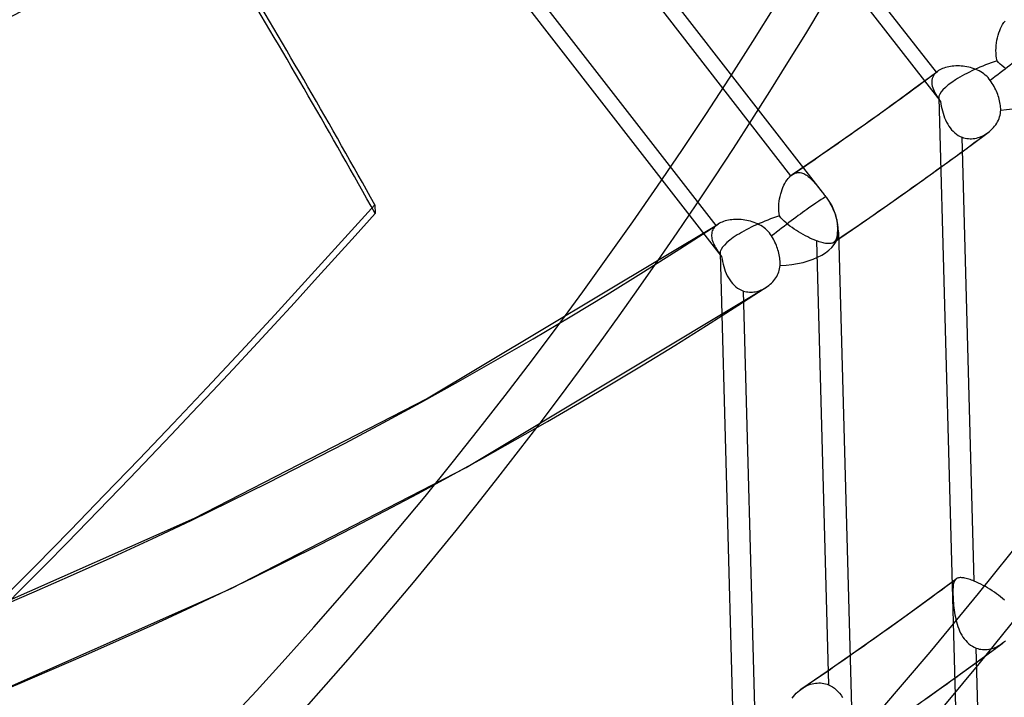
# Model space of a CAD drawing. Header units: millimetres. Extents: x -192 to 186, y -241 to 236.
# Tile 8 of 87: x 98 to 117, y -112 to -99. Entities that reach past the tile are written whole.
import ezdxf

# ---------------------------------------------------------------- set-up
doc = ezdxf.new("R2010")
doc.units = ezdxf.units.MM
doc.layers.add('MAIN-1', color=7, linetype='Continuous')
doc.layers.add('MAIN-2', color=7, linetype='Continuous')

msp = doc.modelspace()

# ---------------------------------------------------------------- linework, layer by layer
at = {"layer": 'MAIN-1'}
for p, q in [((112.9661233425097, -102.1462417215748), (112.9662129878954, -102.1461773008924)), ((112.9662129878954, -102.1461773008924), (112.9663007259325, -102.1461145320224)), ((112.9663007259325, -102.1461145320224), (112.9663950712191, -102.1460536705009)), ((112.9663950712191, -102.1460536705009), (112.9664847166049, -102.1459892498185)), ((112.9664847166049, -102.1459892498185), (112.9665790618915, -102.1459283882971)), ((112.9665790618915, -102.1459283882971), (112.9666667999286, -102.145865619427)), ((113.7619900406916, -103.4492944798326), (113.7616015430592, -103.4495589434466)), ((113.7623766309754, -103.4490250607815), (113.7619900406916, -103.4492944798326)), ((113.7627632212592, -103.4487556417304), (113.7623766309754, -103.4490250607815)), ((113.7631451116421, -103.4484892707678), (113.7627632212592, -103.4487556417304)), ((113.7635317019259, -103.4482198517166), (113.7631451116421, -103.4484892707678)), ((113.7639135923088, -103.447940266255), (113.7635317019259, -103.4482198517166))]:
    msp.add_line(p, q, dxfattribs=at)
for centre, major_axis, start_param, end_param in [((-40.49999999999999, -35.07402885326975), (-100.4893384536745, 116.0350932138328), -3.141592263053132, -0.8570719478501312), ((-40.49999999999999, -35.07402885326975), (99.83468478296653, -115.2791642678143), 3.905366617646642e-07, 2.284520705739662), ((-0.4999999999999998, -0.4330127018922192), (106.0538946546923, -122.4604892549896), -0.3253751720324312, 0.7137243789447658), ((-4.750000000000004, -4.113620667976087), (-100.4893384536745, 116.0350932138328), -3.141592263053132, -2.427868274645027)]:
    msp.add_ellipse(centre, major_axis=major_axis, ratio=0.7500000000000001, start_param=start_param, end_param=end_param, dxfattribs=at)
at = {"layer": 'MAIN-2'}
for p, q in [((108.7772571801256, -91.67058770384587), (115.8012556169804, -100.7222398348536)), ((115.7382299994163, -100.176182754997), (109.3871531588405, -91.99170795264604)), ((106.3820565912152, -93.25748521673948), (113.5407858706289, -102.4827625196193)), ((106.5855492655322, -93.98455846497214), (112.936626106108, -102.1690332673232)), ((104.5492482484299, -94.62686940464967), (111.598849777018, -103.7115156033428)), ((111.5041387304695, -103.1246262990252), (105.1507361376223, -94.93715435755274)), ((116.9545244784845, -99.37587203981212), (116.9721379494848, -99.33373680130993)), ((116.9721379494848, -99.33373680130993), (116.9914160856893, -99.29378898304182)), ((116.9914160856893, -99.29378898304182), (117.0121462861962, -99.25650239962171)), ((117.0121462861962, -99.25650239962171), (117.0341778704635, -99.22221236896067)), ((117.0341778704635, -99.22221236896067), (117.0574393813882, -99.19107225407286)), ((116.8943369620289, -99.61066087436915), (116.9023723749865, -99.56136026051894)), ((116.9023723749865, -99.56136026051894), (116.9124996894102, -99.51293442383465)), ((116.9124996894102, -99.51293442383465), (116.9246246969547, -99.46571296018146)), ((116.9246246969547, -99.46571296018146), (116.9386629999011, -99.41994680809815)), ((116.9386629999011, -99.41994680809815), (116.9545244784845, -99.37587203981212)), ((116.8839058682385, -99.76051500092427), (116.8850143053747, -99.71048333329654)), ((116.8850143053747, -99.71048333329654), (116.8885253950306, -99.66045369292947)), ((116.8885253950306, -99.66045369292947), (116.8943369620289, -99.61066087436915)), ((116.8852880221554, -99.81029217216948), (116.8839058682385, -99.76051500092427)), ((116.8892431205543, -99.8595677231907), (116.8852880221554, -99.81029217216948)), ((116.8958909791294, -99.90821106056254), (116.8892431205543, -99.8595677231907)), ((116.9054133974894, -99.95633633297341), (116.8958909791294, -99.90821106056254)), ((115.8038872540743, -100.131029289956), (115.7804895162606, -100.1448675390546)), ((115.8288760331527, -100.1182802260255), (115.8038872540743, -100.131029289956)), ((115.8553875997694, -100.1066402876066), (115.8288760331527, -100.1182802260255)), ((115.8833462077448, -100.0961140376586), (115.8553875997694, -100.1066402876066)), ((115.9126902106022, -100.0867299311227), (115.8833462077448, -100.0961140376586)), ((115.9432973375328, -100.0785033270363), (115.9126902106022, -100.0867299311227)), ((115.9749229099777, -100.0715001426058), (115.9432973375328, -100.0785033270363)), ((116.00745814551, -100.0657286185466), (115.9749229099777, -100.0715001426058)), ((116.0407961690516, -100.0612085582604), (116.00745814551, -100.0657286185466)), ((116.0748424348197, -100.0579501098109), (116.0407961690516, -100.0612085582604)), ((116.1094872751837, -100.0559612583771), (116.0748424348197, -100.0579501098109)), ((116.1446408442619, -100.0552491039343), (116.1094872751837, -100.0559612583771)), ((116.1801981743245, -100.0558384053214), (116.1446408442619, -100.0552491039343)), ((116.2160372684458, -100.0577335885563), (116.1801981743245, -100.0558384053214)), ((116.251958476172, -100.0609452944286), (116.2160372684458, -100.0577335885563)), ((116.2878257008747, -100.0654870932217), (116.251958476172, -100.0609452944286)), ((116.3235322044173, -100.071370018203), (116.2878257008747, -100.0654870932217)), ((116.3589759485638, -100.0786086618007), (116.3235322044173, -100.071370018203)), ((116.3940454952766, -100.0872104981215), (116.3589759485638, -100.0786086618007)), ((116.4286302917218, -100.0971832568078), (116.3940454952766, -100.0872104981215)), ((116.4626321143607, -100.1085448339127), (116.4286302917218, -100.0971832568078)), ((116.4959461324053, -100.1213112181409), (116.4626321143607, -100.1085448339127)), ((116.5286093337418, -100.1355591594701), (116.4959461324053, -100.1213112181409)), ((116.9345704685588, -99.98803499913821), (116.9054133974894, -99.95633633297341)), ((116.9657228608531, -100.0187239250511), (116.9345704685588, -99.98803499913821)), ((116.9986241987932, -100.0484729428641), (116.9657228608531, -100.0187239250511)), ((117.0331997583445, -100.0774234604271), (116.9986241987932, -100.0484729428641)), ((117.0693024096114, -100.1055858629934), (117.0331997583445, -100.0774234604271)), ((115.3266875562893, -100.4782457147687), (115.7581917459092, -100.1601928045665)), ((115.6574655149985, -100.2987746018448), (115.6513984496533, -100.3266412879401)), ((115.6669134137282, -100.2718156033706), (115.6574655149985, -100.2987746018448)), ((115.6797020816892, -100.2460060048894), (115.6669134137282, -100.2718156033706)), ((115.6958525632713, -100.2214267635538), (115.6797020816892, -100.2460060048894)), ((115.7153585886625, -100.1981311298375), (115.6958525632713, -100.2214267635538)), ((115.7382271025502, -100.1761827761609), (115.7153585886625, -100.1981311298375)), ((115.7415121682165, -100.1733825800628), (115.7382271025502, -100.1761827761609)), ((115.7448519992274, -100.170602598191), (115.7415121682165, -100.1733825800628)), ((115.7482465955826, -100.1678494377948), (115.7448519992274, -100.170602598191)), ((115.751696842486, -100.16512996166), (115.7482465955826, -100.1678494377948)), ((115.7551942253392, -100.1624373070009), (115.751696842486, -100.16512996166)), ((115.7587472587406, -100.1597783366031), (115.7551942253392, -100.1624373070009)), ((115.7804895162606, -100.1448675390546), (115.7587472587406, -100.1597783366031)), ((116.5605518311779, -100.1513455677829), (116.5286093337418, -100.1355591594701)), ((116.5916714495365, -100.1687136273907), (116.5605518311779, -100.1513455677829)), ((116.6218500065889, -100.1876974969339), (116.5916714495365, -100.1687136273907)), ((116.650980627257, -100.2083434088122), (116.6218500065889, -100.1876974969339)), ((116.6789394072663, -100.2306772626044), (116.650980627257, -100.2083434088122)), ((116.705526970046, -100.2546525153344), (116.6789394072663, -100.2306772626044)), ((116.7304069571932, -100.2800046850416), (116.705526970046, -100.2546525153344)), ((116.7535652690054, -100.3067032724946), (116.7304069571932, -100.2800046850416)), ((116.7749980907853, -100.3347317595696), (116.7535652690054, -100.3067032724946)), ((114.8931086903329, -100.7936580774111), (115.3266875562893, -100.4782457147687)), ((115.6513984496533, -100.3266412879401), (115.6486190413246, -100.3552720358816)), ((115.6486190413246, -100.3552720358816), (115.6489993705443, -100.3846255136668)), ((115.6489993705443, -100.3846255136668), (115.6524143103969, -100.414658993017)), ((115.6524143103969, -100.414658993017), (115.6587463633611, -100.4453099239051)), ((115.6587463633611, -100.4453099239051), (115.6678395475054, -100.4765002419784)), ((115.6678395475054, -100.4765002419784), (115.6794855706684, -100.5080420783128)), ((115.6794855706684, -100.5080420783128), (115.6934779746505, -100.5399066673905)), ((116.7940597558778, -100.3621770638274), (116.7749980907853, -100.3347317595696)), ((116.8127784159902, -100.3908580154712), (116.7940597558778, -100.3621770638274)), ((116.8308924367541, -100.4204810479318), (116.8127784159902, -100.3908580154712)), ((116.8481798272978, -100.4507574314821), (116.8308924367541, -100.4204810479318)), ((116.86442268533, -100.4813908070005), (116.8481798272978, -100.4507574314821)), ((116.8795133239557, -100.512041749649), (116.86442268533, -100.4813908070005)), ((115.6934779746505, -100.5399066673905), (115.7096216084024, -100.5720839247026)), ((115.7096216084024, -100.5720839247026), (115.7277089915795, -100.6045469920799)), ((115.7277089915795, -100.6045469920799), (115.7475411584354, -100.6372890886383)), ((115.7475411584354, -100.6372890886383), (115.7689257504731, -100.6702987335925)), ((115.7689257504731, -100.6702987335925), (115.7917783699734, -100.7037343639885)), ((115.7822441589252, -100.669106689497), (116.3037733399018, -119.698861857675)), ((116.8933441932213, -100.5423488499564), (116.8795133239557, -100.512041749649)), ((116.9058190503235, -100.5719825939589), (116.8933441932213, -100.5423488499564)), ((116.9171888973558, -100.6014801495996), (116.9058190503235, -100.5719825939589)), ((116.9278900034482, -100.6320180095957), (116.9171888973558, -100.6014801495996)), ((116.9377614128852, -100.6632678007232), (116.9278900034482, -100.6320180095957)), ((116.94663277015, -100.6949006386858), (116.9377614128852, -100.6632678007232)), ((116.9543347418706, -100.7265725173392), (116.94663277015, -100.6949006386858)), ((114.37277685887, -101.166247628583), (114.8931086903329, -100.7936580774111)), ((115.7917783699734, -100.7037343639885), (115.8160526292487, -100.7377962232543)), ((115.8160526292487, -100.7377962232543), (115.823574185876, -100.7834674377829)), ((115.823574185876, -100.7834674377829), (115.8321869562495, -100.828856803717)), ((115.8321869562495, -100.828856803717), (115.841998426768, -100.8738169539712)), ((115.841998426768, -100.8738169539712), (115.8531950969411, -100.9185977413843)), ((116.960782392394, -100.75795278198), (116.9543347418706, -100.7265725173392)), ((116.9659810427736, -100.788730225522), (116.960782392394, -100.75795278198)), ((116.9699511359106, -100.8185825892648), (116.9659810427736, -100.788730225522)), ((116.9726979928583, -100.8471920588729), (116.9699511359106, -100.8185825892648)), ((116.9743309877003, -100.8755372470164), (116.9726979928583, -100.8471920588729)), ((116.974905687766, -100.9043301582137), (116.9743309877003, -100.8755372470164)), ((115.8531950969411, -100.9185977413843), (115.8658876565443, -100.9630769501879)), ((115.8658876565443, -100.9630769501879), (115.8801737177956, -101.0070471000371)), ((115.8801737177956, -101.0070471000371), (115.8961547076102, -101.0503040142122)), ((115.8961547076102, -101.0503040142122), (115.9139301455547, -101.0926253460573)), ((116.9302619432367, -101.0979477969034), (116.9434810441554, -101.0668070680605)), ((116.9434810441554, -101.0668070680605), (116.9545180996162, -101.0351245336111)), ((116.9545180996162, -101.0351245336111), (116.9632699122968, -101.0029651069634)), ((116.9632699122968, -101.0029651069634), (116.9696484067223, -100.9704024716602)), ((116.9696484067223, -100.9704024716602), (116.9735569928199, -100.9374968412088)), ((116.9735569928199, -100.9374968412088), (116.974905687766, -100.9043301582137)), ((113.8498492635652, -101.5357554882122), (114.37277685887, -101.166247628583)), ((115.9139301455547, -101.0926253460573), (115.933589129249, -101.1338165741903)), ((115.933589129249, -101.1338165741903), (115.9552245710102, -101.1736468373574)), ((115.9552245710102, -101.1736468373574), (115.9787667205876, -101.2116687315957)), ((115.9787667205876, -101.2116687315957), (116.0042061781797, -101.247637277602)), ((116.0042061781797, -101.247637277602), (116.0315430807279, -101.2813653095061)), ((116.7872320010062, -101.2909406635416), (116.8121885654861, -101.2667451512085)), ((116.8121885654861, -101.2667451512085), (116.8358401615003, -101.2412853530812)), ((116.8358401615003, -101.2412853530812), (116.8580665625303, -101.2146388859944)), ((116.8580665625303, -101.2146388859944), (116.8787343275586, -101.1868927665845)), ((116.8787343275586, -101.1868927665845), (116.8977364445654, -101.158135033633)), ((116.8977364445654, -101.158135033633), (116.9149565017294, -101.1284532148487)), ((116.9149565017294, -101.1284532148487), (116.9302619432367, -101.0979477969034)), ((116.0315430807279, -101.2813653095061), (116.0608020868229, -101.3126749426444)), ((116.0608020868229, -101.3126749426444), (116.0920031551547, -101.3414045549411)), ((116.0920031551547, -101.3414045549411), (116.1251113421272, -101.3673282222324)), ((116.1251113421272, -101.3673282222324), (116.1597571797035, -101.3900683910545)), ((116.1597571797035, -101.3900683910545), (116.1957815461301, -101.409495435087)), ((116.1957815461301, -101.409495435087), (116.2331123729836, -101.4255467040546)), ((116.2330963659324, -101.4255442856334), (116.2623602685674, -101.4354720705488)), ((116.4671795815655, -109.9667457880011), (116.2330995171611, -101.4255433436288)), ((116.2564945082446, -101.687523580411), (116.7334648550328, -101.3354506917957)), ((116.2623602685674, -101.4354720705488), (116.2922776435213, -101.4433772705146)), ((116.2922776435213, -101.4433772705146), (116.3227630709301, -101.4492352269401)), ((116.3227630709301, -101.4492352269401), (116.3535055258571, -101.4529847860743)), ((116.3535055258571, -101.4529847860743), (116.3844016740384, -101.4546798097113)), ((116.3844016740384, -101.4546798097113), (116.4153813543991, -101.4543484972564)), ((116.4153813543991, -101.4543484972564), (116.4463848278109, -101.4520308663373)), ((116.4463848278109, -101.4520308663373), (116.4773419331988, -101.4477749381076)), ((116.4773419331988, -101.4477749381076), (116.5081797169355, -101.4416235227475)), ((116.5081797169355, -101.4416235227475), (116.5388108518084, -101.4336196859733)), ((116.5388108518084, -101.4336196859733), (116.5690542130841, -101.4238520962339)), ((116.5690542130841, -101.4238520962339), (116.5988311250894, -101.4123817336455)), ((116.5988311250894, -101.4123817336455), (116.6280667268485, -101.3992860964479)), ((116.6280667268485, -101.3992860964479), (116.6566814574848, -101.3846325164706)), ((116.6566814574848, -101.3846325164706), (116.6846051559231, -101.3684822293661)), ((116.6846051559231, -101.3684822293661), (116.7117563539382, -101.3509174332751)), ((116.7117563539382, -101.3509174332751), (116.7380667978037, -101.3319977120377)), ((116.7380667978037, -101.3319977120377), (116.7419550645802, -101.3290324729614)), ((116.7419550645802, -101.3290324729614), (116.7458188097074, -101.3260381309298)), ((116.7458188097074, -101.3260381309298), (116.7496608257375, -101.3230132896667)), ((116.7496608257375, -101.3230132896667), (116.7534915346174, -101.3199631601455)), ((116.7534915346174, -101.3199631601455), (116.7572958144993, -101.3168855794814)), ((116.7572958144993, -101.3168855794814), (116.7610755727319, -101.3137722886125)), ((116.7610736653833, -101.3137739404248), (116.7872320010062, -101.2909406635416)), ((113.4089975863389, -101.8423421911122), (113.8498492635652, -101.5357554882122)), ((115.7770219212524, -102.0364140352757), (116.2564945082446, -101.687523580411)), ((112.966106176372, -102.1462565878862), (113.4089975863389, -101.8423421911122)), ((112.8888682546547, -102.2182409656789), (112.912299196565, -102.1920765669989)), ((112.912299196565, -102.1920765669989), (112.9366277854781, -102.1690300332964)), ((112.9366277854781, -102.1690300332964), (112.9414962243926, -102.164887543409)), ((112.9414962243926, -102.164887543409), (112.9463919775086, -102.160885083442)), ((112.9463919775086, -102.160885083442), (112.9512999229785, -102.157013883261)), ((112.9512999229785, -102.157013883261), (112.956221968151, -102.1532855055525)), ((112.956221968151, -102.1532855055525), (112.9611675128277, -102.1496938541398)), ((112.9611675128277, -102.1496938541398), (112.9661233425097, -102.1462417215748)), ((112.9666667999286, -102.145865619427), (112.9882080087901, -102.1326234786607)), ((112.9882080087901, -102.1326234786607), (113.010001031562, -102.1219361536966)), ((113.010001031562, -102.1219361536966), (113.03202754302, -102.1138027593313)), ((113.03202754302, -102.1138027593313), (113.0542513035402, -102.1082084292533)), ((113.0542513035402, -102.1082084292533), (113.0765684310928, -102.1051562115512)), ((113.0765684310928, -102.1051562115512), (113.098845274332, -102.1046119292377)), ((113.098845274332, -102.1046119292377), (113.1210777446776, -102.1065039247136)), ((113.1210777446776, -102.1065039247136), (113.1432523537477, -102.1107600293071)), ((113.1432523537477, -102.1107600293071), (113.1653754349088, -102.1173071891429)), ((113.1653754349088, -102.1173071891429), (113.1874401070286, -102.126061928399)), ((113.1874401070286, -102.126061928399), (113.2094403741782, -102.136960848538)), ((113.2094403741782, -102.136960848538), (113.2312904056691, -102.1498470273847)), ((113.2312904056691, -102.1498470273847), (113.2529897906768, -102.1646014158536)), ((113.2529897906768, -102.1646014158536), (113.2745639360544, -102.1811146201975)), ((113.2745639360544, -102.1811146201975), (113.296043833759, -102.1992612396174)), ((113.296043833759, -102.1992612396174), (113.3174529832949, -102.218940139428)), ((115.2561978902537, -102.4095596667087), (115.7770219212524, -102.0364140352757)), ((112.7718372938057, -102.4314139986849), (112.7879917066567, -102.3903243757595)), ((112.7879917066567, -102.3903243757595), (112.8056732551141, -102.3510741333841)), ((112.8056732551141, -102.3510741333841), (112.8247451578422, -102.313932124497)), ((112.8247451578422, -102.313932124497), (112.8450231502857, -102.2793120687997)), ((112.8450231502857, -102.2793120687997), (112.866417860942, -102.2473665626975)), ((112.866417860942, -102.2473665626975), (112.8888682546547, -102.2182409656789)), ((113.3174529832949, -102.218940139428), (113.3388261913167, -102.2400226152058)), ((113.3388261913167, -102.2400226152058), (113.3601878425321, -102.2624077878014)), ((113.3601878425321, -102.2624077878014), (113.3815880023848, -102.2859999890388)), ((113.3815880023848, -102.2859999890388), (113.4032139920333, -102.3108576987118)), ((113.4032139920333, -102.3108576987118), (113.4251458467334, -102.3369335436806)), ((113.4251458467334, -102.3369335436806), (113.4474086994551, -102.3641356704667)), ((113.4474086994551, -102.3641356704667), (113.4700494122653, -102.3923762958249)), ((113.4700494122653, -102.3923762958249), (113.4931016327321, -102.4215770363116)), ((112.7240933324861, -102.6100037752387), (112.7333319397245, -102.5636251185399)), ((112.7333319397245, -102.5636251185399), (112.7444239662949, -102.5182616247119)), ((112.7444239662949, -102.5182616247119), (112.7572850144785, -102.4741245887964)), ((112.7572850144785, -102.4741245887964), (112.7718372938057, -102.4314139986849)), ((113.4931016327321, -102.4215770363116), (113.5166037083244, -102.4516498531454)), ((113.5166037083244, -102.4516498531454), (113.5405070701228, -102.4823913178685)), ((113.5405070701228, -102.4823913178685), (113.5531523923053, -102.4986945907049)), ((113.5531523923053, -102.4986945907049), (113.565844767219, -102.5150621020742)), ((113.565844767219, -102.5150621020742), (113.5785775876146, -102.5314919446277)), ((113.5785775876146, -102.5314919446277), (113.5913527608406, -102.5479692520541)), ((113.5913527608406, -102.5479692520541), (113.604170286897, -102.5645006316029)), ((113.604170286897, -102.5645006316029), (113.6170301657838, -102.5810728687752)), ((113.6170301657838, -102.5810728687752), (113.6307727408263, -102.599172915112)), ((114.7338778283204, -102.7784302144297), (115.2561978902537, -102.4095596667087)), ((104.9407034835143, -102.7240651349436), (104.9480145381, -102.8940574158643)), ((112.707908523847, -102.7996618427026), (112.708647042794, -102.7521156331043)), ((112.708647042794, -102.7521156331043), (112.7116523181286, -102.704516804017)), ((112.7116523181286, -102.704516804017), (112.7168278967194, -102.6570753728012)), ((112.7168278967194, -102.6570753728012), (112.7240933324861, -102.6100037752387)), ((113.6307727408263, -102.599172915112), (113.6444107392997, -102.6178704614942)), ((113.6444107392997, -102.6178704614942), (113.657846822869, -102.6370911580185)), ((113.657846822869, -102.6370911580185), (113.6710111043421, -102.6567399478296)), ((113.6710111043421, -102.6567399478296), (113.683819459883, -102.6767330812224)), ((113.683819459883, -102.6767330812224), (113.6961802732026, -102.6969780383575)), ((113.6961802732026, -102.6969780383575), (113.7144327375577, -102.7288148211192)), ((113.7144327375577, -102.7288148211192), (113.7313245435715, -102.7606310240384)), ((113.7313245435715, -102.7606310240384), (113.7467209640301, -102.7920023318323)), ((114.2489505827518, -103.1155862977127), (114.7338778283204, -102.7784302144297)), ((112.7095285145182, -102.8469352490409), (112.707908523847, -102.7996618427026)), ((112.7135968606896, -102.8937371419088), (112.7095285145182, -102.8469352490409)), ((112.7202192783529, -102.9399394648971), (112.7135968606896, -102.8937371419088)), ((112.7486697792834, -102.9745946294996), (112.7202126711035, -102.9399441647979)), ((113.7467209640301, -102.7920023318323), (113.7605201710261, -102.8225822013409)), ((113.7605201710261, -102.8225822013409), (113.7733299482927, -102.8537397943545)), ((113.7733299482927, -102.8537397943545), (113.7853255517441, -102.8859375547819)), ((113.7853255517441, -102.8859375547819), (113.7962819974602, -102.9187647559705)), ((113.7962819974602, -102.9187647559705), (113.8059762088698, -102.9518288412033)), ((113.8059762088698, -102.9518288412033), (113.8142278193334, -102.9847297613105)), ((105.9381444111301, -106.4596077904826), (111.5413313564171, -103.096709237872)), ((111.4841376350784, -103.1436086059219), (111.4667221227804, -103.1636402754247)), ((111.5041364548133, -103.1246266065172), (111.4841376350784, -103.1436086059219)), ((111.5100654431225, -103.1196185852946), (111.5041364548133, -103.1246266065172)), ((111.5161737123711, -103.1147019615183), (111.5100654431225, -103.1196185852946)), ((111.5224498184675, -103.1098998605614), (111.5161737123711, -103.1147019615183)), ((111.5288909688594, -103.1051938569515), (111.5224498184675, -103.1098998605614)), ((111.5354933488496, -103.1005938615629), (111.5288909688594, -103.1051938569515)), ((111.5422635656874, -103.0960951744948), (111.5354933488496, -103.1005938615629)), ((111.5657738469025, -103.0819722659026), (111.5422635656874, -103.0960951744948)), ((111.5909638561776, -103.0690147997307), (111.5657738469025, -103.0819722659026)), ((111.6177606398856, -103.0572325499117), (111.5909638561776, -103.0690147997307)), ((111.6460846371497, -103.0466399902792), (111.6177606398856, -103.0572325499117)), ((111.6758695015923, -103.0372488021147), (111.6460846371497, -103.0466399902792)), ((111.7069492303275, -103.029096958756), (111.6758695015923, -103.0372488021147)), ((111.7390669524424, -103.0222380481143), (111.7069492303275, -103.029096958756)), ((111.7721215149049, -103.0166737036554), (111.7390669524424, -103.0222380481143)), ((111.8060013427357, -103.012406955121), (111.7721215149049, -103.0166737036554)), ((111.8406099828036, -103.0094496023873), (111.8060013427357, -103.012406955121)), ((111.8758283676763, -103.0078025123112), (111.8406099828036, -103.0094496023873)), ((111.9115628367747, -103.0074760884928), (111.8758283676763, -103.0078025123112)), ((111.9476905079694, -103.0084678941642), (111.9115628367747, -103.0074760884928)), ((111.9840619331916, -103.0107832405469), (111.9476905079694, -103.0084678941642)), ((112.0204916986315, -103.0144412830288), (111.9840619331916, -103.0107832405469)), ((112.0568598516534, -103.0194360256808), (112.0204916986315, -103.0144412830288)), ((112.0930681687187, -103.0257721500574), (112.0568598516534, -103.0194360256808)), ((112.1289928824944, -103.0334667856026), (112.0930681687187, -103.0257721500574)), ((112.1645244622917, -103.0425125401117), (112.1289928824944, -103.0334667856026)), ((112.1995589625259, -103.0529322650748), (112.1645244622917, -103.0425125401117)), ((112.2339830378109, -103.0647152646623), (112.1995589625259, -103.0529322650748)), ((112.2677127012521, -103.0778945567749), (112.2339830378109, -103.0647152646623)), ((112.3008294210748, -103.0925597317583), (112.2677127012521, -103.0778945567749)), ((112.3332452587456, -103.1087757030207), (112.3008294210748, -103.0925597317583)), ((112.3648297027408, -103.1265796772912), (112.3332452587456, -103.1087757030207)), ((112.3954758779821, -103.1460046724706), (112.3648297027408, -103.1265796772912)), ((112.4250428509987, -103.1670892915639), (112.3954758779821, -103.1460046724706)), ((112.7796024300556, -103.0083916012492), (112.7486697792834, -102.9745946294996)), ((112.8127786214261, -103.0413385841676), (112.7796024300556, -103.0083916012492)), ((112.8479493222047, -103.0734583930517), (112.8127786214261, -103.0413385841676)), ((112.8849117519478, -103.1047739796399), (112.8479493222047, -103.0734583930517)), ((112.9234622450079, -103.1352617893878), (112.8849117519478, -103.1047739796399)), ((112.9634037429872, -103.1648935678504), (112.9234622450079, -103.1352617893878)), ((113.7615937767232, -103.4495611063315), (114.2489505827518, -103.1155862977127)), ((113.8142278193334, -102.9847297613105), (113.8210243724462, -103.0170873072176)), ((113.8210243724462, -103.0170873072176), (113.8263639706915, -103.0485309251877)), ((113.8263639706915, -103.0485309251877), (113.8302532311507, -103.078670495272)), ((113.8302532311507, -103.078670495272), (113.8328393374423, -103.1082775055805)), ((113.8328393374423, -103.1082775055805), (113.8341760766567, -103.1384092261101)), ((113.8341826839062, -103.1384111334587), (113.834644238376, -103.1703120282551)), ((111.4180897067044, -103.2779999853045), (111.4159488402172, -103.3030775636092)), ((111.4159488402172, -103.3030775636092), (111.4161974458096, -103.3287083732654)), ((111.4161974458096, -103.3287083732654), (111.4187499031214, -103.3548566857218)), ((111.4227075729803, -103.2535097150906), (111.4180897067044, -103.2779999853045)), ((111.4298820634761, -103.2296847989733), (111.4227075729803, -103.2535097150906)), ((111.4396047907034, -103.206723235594), (111.4298820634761, -103.2296847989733)), ((111.4518799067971, -103.1846967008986), (111.4396047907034, -103.206723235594)), ((111.4667221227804, -103.1636402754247), (111.4518799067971, -103.1846967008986)), ((112.4534105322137, -103.1898825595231), (112.4250428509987, -103.1670892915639)), ((112.4803199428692, -103.2142700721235), (112.4534105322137, -103.1898825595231)), ((112.5054858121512, -103.2400615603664), (112.4803199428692, -103.2142700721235)), ((112.5289043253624, -103.2672338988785), (112.5054858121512, -103.2400615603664)), ((112.5505603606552, -103.2957915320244), (112.5289043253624, -103.2672338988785)), ((112.5704302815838, -103.3257122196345), (112.5505603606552, -103.2957915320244)), ((112.5877219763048, -103.3545340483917), (112.5704302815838, -103.3257122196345)), ((113.0045174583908, -103.193636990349), (112.9634037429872, -103.1648935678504)), ((113.0466129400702, -103.2214591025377), (113.0045174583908, -103.193636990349)), ((113.0894647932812, -103.248352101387), (113.0466129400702, -103.2214591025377)), ((113.1328012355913, -103.2741846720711), (113.0894647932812, -103.248352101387)), ((113.176413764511, -103.298885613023), (113.1328012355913, -103.2741846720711)), ((113.2201335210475, -103.322395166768), (113.176413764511, -103.298885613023)), ((113.2637822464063, -103.3446464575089), (113.2201335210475, -103.322395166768)), ((113.3071863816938, -103.3655695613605), (113.2637822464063, -103.3446464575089)), ((113.8212408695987, -103.3466731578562), (113.816479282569, -103.3652679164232)), ((113.8251926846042, -103.3264416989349), (113.8212408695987, -103.3466731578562)), ((113.8283890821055, -103.3045473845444), (113.8251926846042, -103.3264416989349)), ((113.8308887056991, -103.2810071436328), (113.8283890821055, -103.3045473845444)), ((113.8327353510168, -103.2558446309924), (113.8308887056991, -103.2810071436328)), ((113.833953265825, -103.2290205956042), (113.8327353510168, -103.2558446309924)), ((113.834579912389, -103.2005128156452), (113.833953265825, -103.2290205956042)), ((113.834644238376, -103.1703120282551), (113.834579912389, -103.2005128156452)), ((113.8570361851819, -103.2512463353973), (114.3957158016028, -122.9067945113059)), ((111.4187499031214, -103.3548566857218), (111.4235073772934, -103.3814829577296)), ((111.4235073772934, -103.3814829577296), (111.430388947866, -103.4085616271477)), ((111.430388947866, -103.4085616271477), (111.4392669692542, -103.4359677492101)), ((111.4392669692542, -103.4359677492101), (111.4500032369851, -103.4636327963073)), ((111.4500032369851, -103.4636327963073), (111.4624581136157, -103.4915428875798)), ((111.4624581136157, -103.4915428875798), (111.4765034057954, -103.5196742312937)), ((111.4765034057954, -103.5196742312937), (111.4920079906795, -103.5480132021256)), ((112.6043988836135, -103.3842421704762), (112.5877219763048, -103.3545340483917)), ((112.6202589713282, -103.4145382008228), (112.6043988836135, -103.3842421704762)), ((112.6351277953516, -103.4451405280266), (112.6202589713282, -103.4145382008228)), ((112.6488985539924, -103.4757231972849), (112.6351277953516, -103.4451405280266)), ((112.6614929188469, -103.5059508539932), (112.6488985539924, -103.4757231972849)), ((112.6728221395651, -103.5354895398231), (112.6614929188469, -103.5059508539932)), ((112.6831088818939, -103.5648902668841), (112.6728221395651, -103.5354895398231)), ((113.3497973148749, -103.384931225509), (113.3071863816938, -103.3655695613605)), ((113.3912705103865, -103.4025549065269), (113.3497973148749, -103.384931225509)), ((113.4314866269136, -103.4184061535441), (113.3912705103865, -103.4025549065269)), ((113.4314956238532, -103.4183938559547), (113.6655756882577, -111.9595963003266)), ((113.4587378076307, -103.4283828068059), (113.4314970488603, -103.418391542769)), ((113.485278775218, -103.4374496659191), (113.4587378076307, -103.4283828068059)), ((113.5110640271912, -103.4455825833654), (113.485278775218, -103.4374496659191)), ((113.5358383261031, -103.4527056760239), (113.5110640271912, -103.4455825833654)), ((113.5595633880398, -103.4587880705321), (113.5358383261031, -103.4527056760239)), ((113.5822323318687, -103.4638387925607), (113.5595633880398, -103.4587880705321)), ((113.6038420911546, -103.467843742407), (113.5822323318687, -103.4638387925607)), ((113.6243942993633, -103.4708055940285), (113.6038420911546, -103.467843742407)), ((113.6438952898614, -103.4727173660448), (113.6243942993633, -103.4708055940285)), ((113.6623353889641, -103.473569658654), (113.6438952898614, -103.4727173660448)), ((113.679714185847, -103.473368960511), (113.6623353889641, -103.473569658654)), ((113.6959809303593, -103.4721028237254), (113.679714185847, -103.473368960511)), ((113.7111636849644, -103.4697617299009), (113.6959809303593, -103.4721028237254)), ((113.7252913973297, -103.4663430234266), (113.7111636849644, -103.4697617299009)), ((113.738391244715, -103.4618435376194), (113.7252913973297, -103.4663430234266)), ((113.7504808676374, -103.4562485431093), (113.738391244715, -103.4618435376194)), ((113.7616015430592, -103.4495589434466), (113.7504808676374, -103.4562485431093)), ((113.766570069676, -103.4459783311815), (113.7639135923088, -103.447940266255)), ((113.7691689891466, -103.4439381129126), (113.766570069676, -103.4459783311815)), ((113.7717018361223, -103.441819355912), (113.7691689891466, -103.4439381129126)), ((113.7741752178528, -103.4396371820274), (113.7717018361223, -103.441819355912)), ((113.7765872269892, -103.4373734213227), (113.7741752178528, -103.4396371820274)), ((113.7789378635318, -103.4350346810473), (113.7765872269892, -103.4373734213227)), ((113.7884530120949, -103.4240538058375), (113.7789463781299, -103.4350349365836)), ((113.796905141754, -103.4116252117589), (113.7884530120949, -103.4240538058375)), ((113.8043610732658, -103.3977109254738), (113.796905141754, -103.4116252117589)), ((113.8108742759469, -103.3822713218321), (113.8043610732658, -103.3977109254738)), ((113.816479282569, -103.3652679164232), (113.8108742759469, -103.3822713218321)), ((111.4920079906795, -103.5480132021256), (111.5088464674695, -103.5765478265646)), ((111.5088464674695, -103.5765478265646), (111.5268802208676, -103.6052623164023)), ((111.5268802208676, -103.6052623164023), (111.5459856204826, -103.6341518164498)), ((111.5459856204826, -103.6341518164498), (111.5661942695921, -103.6634324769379)), ((111.5661942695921, -103.6634324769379), (111.5874345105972, -103.6931739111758)), ((111.5798384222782, -103.6583862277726), (112.1013674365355, -122.6881353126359)), ((111.5874345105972, -103.6931739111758), (111.6096038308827, -103.7233773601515)), ((111.6096104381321, -103.7233792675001), (111.617580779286, -103.7709639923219)), ((112.6927565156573, -103.5952913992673), (112.6831088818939, -103.5648902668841)), ((112.7016134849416, -103.6263981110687), (112.6927565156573, -103.5952913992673)), ((112.7095292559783, -103.6578806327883), (112.7016134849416, -103.6263981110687)), ((112.7163560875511, -103.6894144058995), (112.7095292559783, -103.6578806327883)), ((112.7220099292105, -103.7206888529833), (112.7163560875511, -103.6894144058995)), ((112.7265025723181, -103.7513902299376), (112.7220099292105, -103.7206888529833)), ((111.617580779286, -103.7709639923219), (111.6268228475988, -103.8181471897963)), ((111.6268228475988, -103.8181471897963), (111.6375344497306, -103.8651841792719)), ((111.6375344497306, -103.8651841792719), (111.6498660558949, -103.9119091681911)), ((111.6498660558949, -103.9119091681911), (111.663929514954, -103.9580835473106)), ((112.7298515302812, -103.781226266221), (112.7265025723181, -103.7513902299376)), ((112.7296079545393, -103.9263458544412), (112.7324439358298, -103.8951237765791)), ((112.7320743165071, -103.8098914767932), (112.7298515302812, -103.781226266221)), ((112.7332311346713, -103.8379362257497), (112.7320743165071, -103.8098914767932)), ((112.7324439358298, -103.8951171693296), (112.7333722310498, -103.8664497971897)), ((112.7333722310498, -103.8664497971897), (112.7332311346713, -103.8379362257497)), ((111.663929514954, -103.9580835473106), (111.6798545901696, -104.0034694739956)), ((111.6798545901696, -104.0034694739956), (111.6977569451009, -104.0478316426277)), ((111.6977569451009, -104.0478316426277), (111.7177682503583, -104.0909371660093)), ((111.7177682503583, -104.0909371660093), (111.7399209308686, -104.1323879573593)), ((112.6508256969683, -104.1321084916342), (112.6677462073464, -104.1046285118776)), ((112.6677462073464, -104.1046285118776), (112.6829827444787, -104.0763078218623)), ((112.6829827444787, -104.0763078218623), (112.6963750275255, -104.047318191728)), ((112.6963750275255, -104.047318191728), (112.7078101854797, -104.0177746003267)), ((112.7078101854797, -104.0177746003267), (112.7172162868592, -103.9877245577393)), ((112.7172162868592, -103.9877245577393), (112.724505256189, -103.9572285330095)), ((112.724505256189, -103.9572285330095), (112.7296079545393, -103.9263458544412)), ((111.7399209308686, -104.1323879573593), (111.7641517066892, -104.171747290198)), ((111.7641517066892, -104.171747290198), (111.7904692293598, -104.208795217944)), ((111.7904692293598, -104.208795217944), (111.8189047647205, -104.2433425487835)), ((111.8189047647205, -104.2433425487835), (111.8494848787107, -104.2751833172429)), ((111.8494848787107, -104.2751833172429), (111.8822257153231, -104.3041261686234)), ((112.4906160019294, -104.2974615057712), (112.4979952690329, -104.2921255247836)), ((112.4979952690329, -104.2921255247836), (112.5052971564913, -104.2866791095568)), ((112.5052971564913, -104.2866791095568), (112.5125348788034, -104.2811260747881)), ((112.5125348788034, -104.2811260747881), (112.5196971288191, -104.2754609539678)), ((112.5196952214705, -104.2754626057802), (112.5445450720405, -104.2544848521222)), ((112.5445450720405, -104.2544848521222), (112.5683291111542, -104.2322457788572)), ((112.5683291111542, -104.2322457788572), (112.5909592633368, -104.2088190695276)), ((112.5909592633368, -104.2088190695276), (112.6123210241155, -104.1842773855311)), ((112.6123210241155, -104.1842773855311), (112.6323131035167, -104.1586839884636)), ((112.6323131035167, -104.1586839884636), (112.6508256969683, -104.1321084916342)), ((106.6968212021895, -107.7827673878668), (112.4696108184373, -104.3118208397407)), ((111.8822257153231, -104.3041261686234), (111.9168099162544, -104.3297469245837)), ((111.9168099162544, -104.3297469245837), (111.9530128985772, -104.351828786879)), ((111.9530128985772, -104.351828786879), (111.9907342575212, -104.3702965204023)), ((111.9907342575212, -104.3702965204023), (112.0298763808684, -104.3850801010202)), ((112.2640638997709, -112.9301205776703), (112.0298785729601, -104.3850772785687)), ((112.0298810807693, -104.3850770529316), (112.0574482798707, -104.3930284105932)), ((112.0574482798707, -104.3930284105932), (112.0855421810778, -104.399184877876)), ((112.0855421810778, -104.399184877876), (112.1138991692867, -104.4035011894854)), ((112.1138991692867, -104.4035011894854), (112.142450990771, -104.406003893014)), ((112.142450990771, -104.406003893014), (112.1711359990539, -104.4067280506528)), ((112.1711359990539, -104.4067280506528), (112.1999020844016, -104.4056938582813)), ((112.1999020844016, -104.4056938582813), (112.2286914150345, -104.4029396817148)), ((112.2286914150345, -104.4029396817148), (112.2574527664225, -104.3984991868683)), ((112.2574527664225, -104.3984991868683), (112.2861131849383, -104.3923887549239)), ((112.2861131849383, -104.3923887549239), (112.3145360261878, -104.3846768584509)), ((112.3145360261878, -104.3846768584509), (112.3426264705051, -104.3754176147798)), ((112.3426264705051, -104.3754176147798), (112.3703021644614, -104.3646665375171)), ((112.3703021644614, -104.3646665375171), (112.3975165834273, -104.352480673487)), ((112.3975165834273, -104.352480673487), (112.4241892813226, -104.3389072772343)), ((112.4241892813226, -104.3389072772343), (112.450252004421, -104.3239993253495)), ((112.450252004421, -104.3239993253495), (112.4756526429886, -104.3078166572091)), ((112.4756526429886, -104.3078166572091), (112.4831687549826, -104.3026941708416)), ((112.4831687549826, -104.3026941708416), (112.4906160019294, -104.2974615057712)), ((101.4745397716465, -108.7521260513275), (105.9381444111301, -106.4596077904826)), ((102.1815483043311, -110.1044120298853), (106.6968212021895, -107.7827673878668)), ((96.81245266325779, -110.8212807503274), (101.4745397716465, -108.7521260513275)), ((115.6391673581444, -110.2749452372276), (116.1176209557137, -109.9221993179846)), ((116.0793217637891, -109.9744099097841), (116.0728440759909, -109.9930378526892)), ((116.0871289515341, -109.9579122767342), (116.0793217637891, -109.9744099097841)), ((116.0963650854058, -109.9435031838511), (116.0871289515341, -109.9579122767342)), ((116.1071551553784, -109.9311416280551), (116.0963650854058, -109.9435031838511)), ((116.1084674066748, -109.9298730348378), (116.1071551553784, -109.9311416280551)), ((116.1098079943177, -109.9286302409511), (116.1084674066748, -109.9298730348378)), ((116.1111664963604, -109.9274146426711), (116.1098079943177, -109.9286302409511)), ((116.1125486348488, -109.9262278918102), (116.1111664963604, -109.9274146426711)), ((116.113948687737, -109.9250617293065), (116.1125486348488, -109.9262278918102)), ((116.1153685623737, -109.9239211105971), (116.113948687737, -109.9250617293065)), ((116.1255861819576, -109.9168540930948), (116.1153685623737, -109.9239211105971)), ((116.1368135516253, -109.9109419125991), (116.1255861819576, -109.9168540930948)), ((116.149098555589, -109.9061675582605), (116.1368135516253, -109.9109419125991)), ((116.1624503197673, -109.9025358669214), (116.149098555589, -109.9061675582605)), ((116.176905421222, -109.9000177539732), (116.1624503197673, -109.9025358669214)), ((116.1924928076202, -109.8986237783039), (116.176905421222, -109.9000177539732)), ((116.2092452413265, -109.8983413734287), (116.1924928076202, -109.8986237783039)), ((116.2271546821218, -109.8991572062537), (116.2092452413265, -109.8983413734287)), ((116.24620927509, -109.9010678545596), (116.2271546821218, -109.8991572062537)), ((116.2664096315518, -109.9040778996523), (116.24620927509, -109.9010678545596)), ((116.2877469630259, -109.9081781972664), (116.2664096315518, -109.9040778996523)), ((116.3102389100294, -109.9133738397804), (116.2877469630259, -109.9081781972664)), ((116.3338851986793, -109.9196625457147), (116.3102389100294, -109.9133738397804)), ((116.3586817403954, -109.9270453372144), (116.3338851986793, -109.9196625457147)), ((116.3845579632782, -109.9354908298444), (116.3586817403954, -109.9270453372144)), ((116.4112973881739, -109.9449277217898), (116.3845579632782, -109.9354908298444)), ((116.4388479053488, -109.9553497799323), (116.4112973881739, -109.9449277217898)), ((116.4671819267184, -109.9667468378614), (116.4388479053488, -109.9553497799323)), ((116.5078832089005, -109.9841807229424), (116.4671819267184, -109.9667468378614)), ((97.46823510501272, -112.2005434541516), (102.1815483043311, -110.1044120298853)), ((116.0566678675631, -110.1197203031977), (116.0559912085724, -110.1520348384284)), ((116.0559912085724, -110.1520348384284), (116.056010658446, -110.1867879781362)), ((116.0580968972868, -110.0897835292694), (116.0566678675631, -110.1197203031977)), ((116.0603335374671, -110.0621854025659), (116.0580968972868, -110.0897835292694)), ((116.0634546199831, -110.0368798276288), (116.0603335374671, -110.0621854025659)), ((116.0675888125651, -110.0138444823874), (116.0634546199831, -110.0368798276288)), ((116.0728440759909, -109.9930378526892), (116.0675888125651, -110.0138444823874)), ((116.5499028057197, -110.0034311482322), (116.5078832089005, -109.9841807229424)), ((116.5929480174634, -110.0243783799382), (116.5499028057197, -110.0034311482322)), ((116.6364065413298, -110.0467553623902), (116.5929480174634, -110.0243783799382)), ((116.6800546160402, -110.0704776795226), (116.6364065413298, -110.0467553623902)), ((116.7237242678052, -110.0955056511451), (116.6800546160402, -110.0704776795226)), ((116.7672324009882, -110.1217776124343), (116.7237242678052, -110.0955056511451)), ((116.8103675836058, -110.1492391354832), (116.7672324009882, -110.1217776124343)), ((116.8528163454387, -110.1777578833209), (116.8103675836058, -110.1492391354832)), ((115.1582690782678, -110.6245936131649), (115.6391673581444, -110.2749452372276)), ((116.056010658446, -110.1867879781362), (116.0566690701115, -110.2240337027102)), ((116.0566690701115, -110.2240337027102), (116.0579148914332, -110.2633849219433)), ((116.0579148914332, -110.2633849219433), (116.0597639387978, -110.304203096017)), ((116.0597639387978, -110.304203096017), (116.0622539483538, -110.346355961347)), ((116.0622539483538, -110.346355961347), (116.0654386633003, -110.38971367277)), ((116.8942955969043, -110.2072697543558), (116.8528163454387, -110.1777578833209)), ((116.934595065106, -110.2377625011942), (116.8942955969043, -110.2072697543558)), ((116.9734808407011, -110.2692016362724), (116.934595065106, -110.2377625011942)), ((117.0107435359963, -110.3015751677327), (116.9734808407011, -110.2692016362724)), ((117.0461445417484, -110.3348450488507), (117.0107435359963, -110.3015751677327)), ((116.0654386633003, -110.38971367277), (116.0693530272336, -110.4341321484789)), ((116.0693530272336, -110.4341321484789), (116.074075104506, -110.4792286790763)), ((116.074075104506, -110.4792286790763), (116.0796703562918, -110.52466757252)), ((116.0796703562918, -110.52466757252), (116.0862180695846, -110.5702338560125)), ((114.6416012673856, -110.9946861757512), (115.1582690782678, -110.6245936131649)), ((116.0862180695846, -110.5702338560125), (116.0937984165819, -110.6157194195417)), ((116.0937984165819, -110.6157194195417), (116.1024821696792, -110.6609090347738)), ((116.1024821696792, -110.6609090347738), (116.112356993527, -110.705656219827)), ((116.112356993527, -110.705656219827), (116.1236159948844, -110.75019952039)), ((116.1236159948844, -110.75019952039), (116.1363566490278, -110.7944327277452)), ((116.1363566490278, -110.7944327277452), (116.1506916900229, -110.838137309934)), ((116.1506916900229, -110.838137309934), (116.16670360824, -110.8811234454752)), ((116.16670360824, -110.8811234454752), (116.1844938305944, -110.9231671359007)), ((114.1235808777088, -111.3605869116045), (114.6416012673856, -110.9946861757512)), ((116.1844938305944, -110.9231671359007), (116.2041495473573, -110.9640755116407)), ((116.2041495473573, -110.9640755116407), (116.2257551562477, -111.0036174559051)), ((116.2257551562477, -111.0036174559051), (116.2492692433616, -111.0413779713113)), ((116.2492692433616, -111.0413779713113), (116.2746455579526, -111.0770794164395)), ((116.2746455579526, -111.0770794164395), (116.3018974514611, -111.1105582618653)), ((116.3018974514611, -111.1105582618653), (116.3310476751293, -111.1416382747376)), ((116.3310476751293, -111.1416382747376), (116.3621029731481, -111.1701474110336)), ((116.3621029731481, -111.1701474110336), (116.3950501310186, -111.1958902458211)), ((116.3950501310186, -111.1958902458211), (116.4295254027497, -111.2184842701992)), ((116.4295254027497, -111.2184842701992), (116.4653535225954, -111.2377996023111)), ((116.4653535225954, -111.2377996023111), (116.5024539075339, -111.2537733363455)), ((116.7365305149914, -119.7949251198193), (116.5024518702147, -111.2537744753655)), ((116.5024539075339, -111.2537733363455), (116.5317357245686, -111.263734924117)), ((116.5317357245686, -111.263734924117), (116.5616671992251, -111.2716706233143)), ((116.5330139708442, -111.5105499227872), (117.0031975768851, -111.1640545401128)), ((116.5616671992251, -111.2716706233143), (116.5921809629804, -111.2775477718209)), ((116.5921809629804, -111.2775477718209), (116.6229621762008, -111.2813349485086)), ((116.6229621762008, -111.2813349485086), (116.6538885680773, -111.2830475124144)), ((116.6538885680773, -111.2830475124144), (116.684903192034, -111.2827372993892)), ((116.684903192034, -111.2827372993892), (116.7159245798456, -111.2804402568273)), ((116.7159245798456, -111.2804402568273), (116.7468995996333, -111.2762049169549)), ((116.7468995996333, -111.2762049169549), (116.777758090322, -111.2700660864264)), ((116.777758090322, -111.2700660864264), (116.8084052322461, -111.2620844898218)), ((116.8084052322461, -111.2620844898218), (116.8386797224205, -111.2523346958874)), ((116.8386797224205, -111.2523346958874), (116.8684849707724, -111.2408769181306)), ((116.8684849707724, -111.2408769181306), (116.8977536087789, -111.2277908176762)), ((116.8977536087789, -111.2277908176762), (116.9264032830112, -111.2131451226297)), ((116.9264032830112, -111.2131451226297), (116.9543619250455, -111.1970159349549)), ((116.9543619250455, -111.1970159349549), (116.9815480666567, -111.1794590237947)), ((116.9815480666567, -111.1794590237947), (117.007890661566, -111.1605485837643)), ((117.007890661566, -111.1605485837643), (117.0118264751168, -111.1575442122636)), ((117.0118264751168, -111.1575442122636), (117.0157509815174, -111.1545145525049)), ((117.0157509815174, -111.1545145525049), (117.0196471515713, -111.1514524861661)), ((117.0196471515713, -111.1514524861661), (117.0235254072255, -111.1483632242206)), ((117.0235254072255, -111.1483632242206), (117.0273819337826, -111.1452434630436)), ((117.0273819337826, -111.1452434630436), (117.0312120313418, -111.1420962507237)), ((117.0312120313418, -111.1420962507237), (117.0649725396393, -111.1121743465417)), ((113.6375751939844, -111.6987707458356), (114.1235808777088, -111.3605869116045)), ((116.0605178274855, -111.854104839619), (116.5330139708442, -111.5105499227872)), ((113.1492022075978, -112.033855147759), (113.6375751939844, -111.6987707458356)), ((115.5255150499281, -112.2372440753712), (116.0605178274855, -111.854104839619)), ((113.1165902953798, -112.0574837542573), (113.1227690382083, -112.052779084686)), ((113.1227690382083, -112.052779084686), (113.129012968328, -112.0481460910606)), ((113.129012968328, -112.0481460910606), (113.1353069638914, -112.0435760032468)), ((113.1353069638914, -112.0435760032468), (113.1416595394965, -112.0390690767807)), ((113.1416595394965, -112.0390690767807), (113.1690368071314, -112.0208361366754)), ((113.1690368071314, -112.0208361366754), (113.1973186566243, -112.0038906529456)), ((113.1973186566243, -112.0038906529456), (113.2264302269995, -111.9883233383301)), ((113.2264302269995, -111.9883233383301), (113.2563013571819, -111.9742218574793)), ((113.2563013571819, -111.9742218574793), (113.286855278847, -111.9616785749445)), ((113.286855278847, -111.9616785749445), (113.3180237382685, -111.9507795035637)), ((113.3180237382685, -111.9507795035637), (113.3496872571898, -111.9416178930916)), ((113.3496872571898, -111.9416178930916), (113.3815972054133, -111.9343179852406)), ((113.3815972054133, -111.9343179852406), (113.413655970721, -111.9289286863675)), ((113.413655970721, -111.9289286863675), (113.4458027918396, -111.925505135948)), ((113.4458027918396, -111.925505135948), (113.4779581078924, -111.9240816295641)), ((113.4779581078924, -111.9240816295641), (113.5100611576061, -111.9247066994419)), ((113.5100611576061, -111.9247066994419), (113.5420351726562, -111.9274396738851)), ((113.5420351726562, -111.9274396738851), (113.5738061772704, -111.9323186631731)), ((113.5738061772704, -111.9323186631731), (113.6050716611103, -111.939322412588)), ((113.6050716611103, -111.939322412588), (113.6356770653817, -111.9484261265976)), ((113.6356770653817, -111.9484261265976), (113.6655760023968, -111.9595987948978)), ((113.6655760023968, -111.9595987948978), (113.7052223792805, -111.9781795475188)), ((113.7052223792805, -111.9781795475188), (113.7433907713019, -112.0005402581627)), ((113.7433907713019, -112.0005402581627), (113.7799106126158, -112.026581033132)), ((113.7799106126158, -112.026581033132), (113.8143262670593, -112.0558840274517)), ((113.8143262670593, -112.0558840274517), (113.8465694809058, -112.0882048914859)), ((112.964595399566, -112.2196977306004), (112.9884947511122, -112.1859160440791)), ((112.9884947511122, -112.1859160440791), (113.0146354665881, -112.1536359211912)), ((113.0146354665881, -112.1536359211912), (113.0427951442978, -112.1229979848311)), ((113.0427951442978, -112.1229979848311), (113.0727192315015, -112.0941533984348)), ((113.0727192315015, -112.0941533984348), (113.1044047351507, -112.067072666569)), ((113.1044047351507, -112.067072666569), (113.1104682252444, -112.0622466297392)), ((113.1104682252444, -112.0622466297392), (113.1165902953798, -112.0574837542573)), ((113.8465694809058, -112.0882048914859), (113.8766431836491, -112.1233352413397)), ((113.8766431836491, -112.1233352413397), (113.9045710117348, -112.16107927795)), ((113.9045710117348, -112.16107927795), (113.9303388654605, -112.2012148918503))]:
    msp.add_line(p, q, dxfattribs=at)
msp.add_arc((112.7137185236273, -103.2825797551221), 1.14375, 1.566695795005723, 30.81430047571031, dxfattribs=at)
for centre, major_axis, ratio, start_param, end_param in [((-2.417219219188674e-15, -2.154603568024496e-15), (-105.3992409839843, 121.7045603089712), 0.75, 0.7137243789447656, 3.855317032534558), ((8.228124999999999, 7.125765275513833), (109.3189798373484, -126.2306848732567), 0.7500000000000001, -0.04632462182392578, 0.7137243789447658), ((8.228124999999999, 7.125765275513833), (-110.317326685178, 127.3834765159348), 0.7500000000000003, 3.095619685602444, 3.855317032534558), ((3.828124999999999, 3.315253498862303), (109.3189798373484, -126.2306848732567), 0.7500000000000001, -0.04632462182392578, 0.7137243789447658), ((3.828124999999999, 3.315253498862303), (-110.317326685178, 127.3834765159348), 0.7500000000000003, 3.095619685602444, 3.855317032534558), ((-4.250000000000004, -3.680607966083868), (-99.8346847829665, 115.2791642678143), 0.7500000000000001, 2.930389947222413, 3.855317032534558), ((21.428125, 18.55730060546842), (-92.54675279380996, 106.8637852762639), 0.7500000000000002, 1.53149065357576, 3.037550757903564), ((21.428125, 18.55730060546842), (-100.3338582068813, 115.8555600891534), 0.7500000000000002, 1.528136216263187, 3.040905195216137), ((17.028125, 14.74678882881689), (-105.3255924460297, 121.6195183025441), 0.7500000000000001, 1.526753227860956, 3.042288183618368), ((12.628125, 10.93627705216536), (-110.317326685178, 127.3834765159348), 0.7500000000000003, 1.524823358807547, 3.044218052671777), ((8.228124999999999, 7.125765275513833), (-110.317326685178, 127.3834765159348), 0.7500000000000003, 1.524823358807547, 3.044218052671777), ((3.828124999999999, 3.315253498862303), (109.3189798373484, -126.2306848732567), 0.7500000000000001, -1.617120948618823, -0.09702294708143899), ((3.828124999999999, 3.315253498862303), (-110.317326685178, 127.3834765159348), 0.7500000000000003, 1.524823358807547, 3.044218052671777), ((21.428125, 18.55730060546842), (91.5484059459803, -105.7109936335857), 0.75, -1.050705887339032, -0.1043949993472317), ((-34.17443116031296, -177.9455795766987), (-158.4535218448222, -6.81479383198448), 0.9854182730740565, -2.683084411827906, -2.649866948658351), ((-34.16712010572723, -178.1155718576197), (158.4535218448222, 6.81479383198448), 0.9854182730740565, 0.4585082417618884, 0.4917257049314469), ((116.91612436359, -100.2933039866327), (-0.903603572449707, -0.7011880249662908), 0.04736717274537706, -2.29225547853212, -1.450821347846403), ((116.91612436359, -100.2933039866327), (-1.128712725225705, -0.4039263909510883), 0.2686633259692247, -1.657202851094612, -0.0851956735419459), ((21.428125, 18.55730060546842), (99.33551135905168, -114.7027684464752), 0.7500000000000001, -0.08674973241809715, -0.05659783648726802), ((116.91612436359, -100.2933039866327), (1.143320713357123, 0.03133383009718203), 0.5358016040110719, -1.534051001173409, -1.415012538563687e-05), ((116.91612436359, -100.2933039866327), (-1.128712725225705, -0.4039263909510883), 0.2686633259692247, -0.08519567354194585, 0.08995014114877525), ((116.91612436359, -100.2933039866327), (-1.128712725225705, -0.4039263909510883), 0.2686633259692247, 0.08995014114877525, 0.1490933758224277), ((21.428125, 18.55730060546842), (-100.3338582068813, 115.8555600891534), 0.7500000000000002, 3.054031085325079, 3.085806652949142), ((112.7137185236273, -103.2825797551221), (-0.903603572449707, -0.7011880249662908), 0.04736717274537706, -3.133689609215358, -2.29225547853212), ((-40.79209646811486, 23.70613446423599), (-194.1055642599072, -8.348122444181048), 0.9854182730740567, 1.748362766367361, 2.376681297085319), ((-40.78478541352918, 23.53614218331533), (194.1055642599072, 8.348122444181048), 0.9854182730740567, -0.9568331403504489, -0.7649113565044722), ((112.7137185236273, -103.2825797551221), (-1.128712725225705, -0.4039263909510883), 0.2686633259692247, -1.672379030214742, -0.0849290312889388), ((112.7137185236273, -103.2825797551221), (-0.903603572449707, -0.7011880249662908), 0.04736717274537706, -2.29225547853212, -1.448397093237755), ((21.428125, 18.55730060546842), (99.33551135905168, -114.7027684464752), 0.7500000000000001, -1.013193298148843, -0.1018291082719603), ((112.7137185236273, -103.2825797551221), (1.143320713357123, 0.03133383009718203), 0.5358016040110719, 0.004476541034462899, 0.1861540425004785), ((112.7137185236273, -103.2825797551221), (1.143320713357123, 0.03133383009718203), 0.5358016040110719, -1.569101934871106, -7.140099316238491e-07), ((112.7137185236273, -103.2825797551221), (1.143320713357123, 0.03133383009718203), 0.5358016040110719, -7.140099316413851e-07, 0.004476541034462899), ((112.7137185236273, -103.2825797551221), (-1.128712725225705, -0.4039263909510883), 0.2686633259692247, -0.08492903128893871, 0.0894424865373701), ((112.7137185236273, -103.2825797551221), (-1.128712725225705, -0.4039263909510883), 0.2686633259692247, 0.0894424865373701, 0.1339171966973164), ((17.028125, 14.74678882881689), (104.3272455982, -120.466726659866), 0.7500000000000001, -0.08705903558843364, -0.05628853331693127), ((17.028125, 14.74678882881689), (-105.3255924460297, 121.6195183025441), 0.7500000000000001, 3.0547817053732, 3.085056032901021)]:
    msp.add_ellipse(centre, major_axis=major_axis, ratio=ratio, start_param=start_param, end_param=end_param, dxfattribs=at)

doc.saveas('drawing.dxf')
